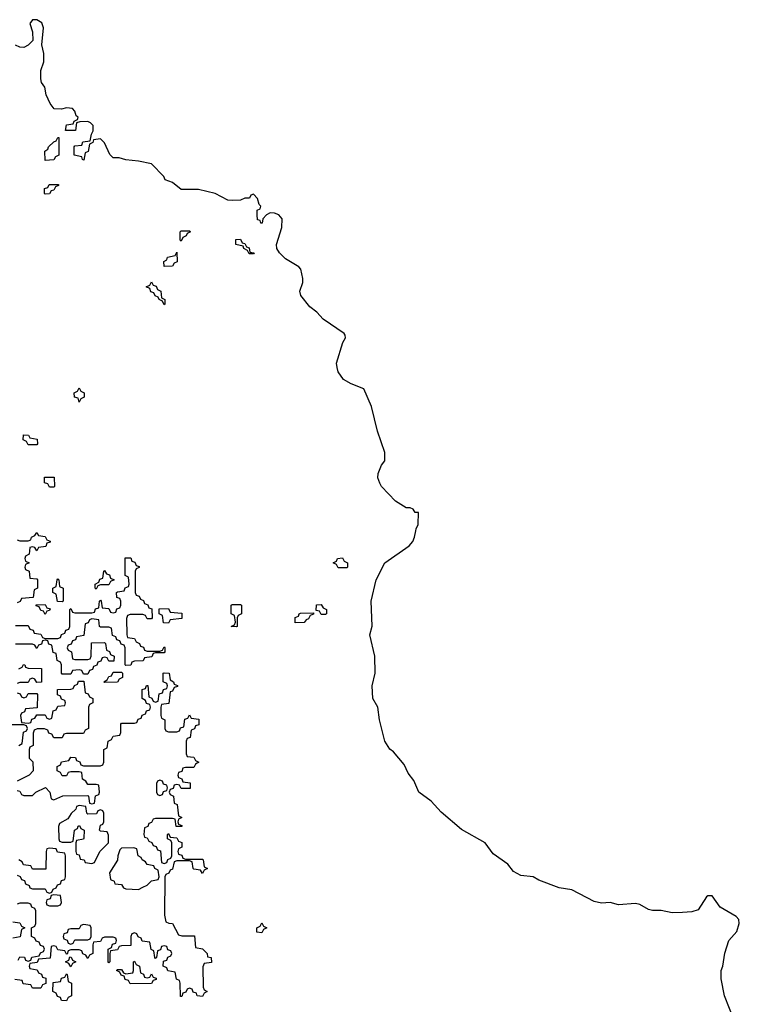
# Model space of a CAD drawing. Header units: inches. Extents: x 2774406 to 2911609, y 892737 to 1000506.
# Tile 70 of 79: x 2900590 to 2903978, y 897770 to 902409. Entities that reach past the tile are written whole.
import ezdxf

# ---------------------------------------------------------------- set-up
doc = ezdxf.new("R2010")
doc.units = ezdxf.units.IN
doc.header["$MEASUREMENT"] = 0
doc.layers.add('C9809', color=7, linetype='Continuous')
doc.layers.add('C9900', color=7, linetype='Continuous')

msp = doc.modelspace()

# ---------------------------------------------------------------- linework, layer by layer
at = {"layer": 'C9809', "color": 6}
for points in [[(2903955.1, 897690), (2903909, 897810), (2903892.7, 897890), (2903892.7, 897930), (2903901.2, 897950), (2903909.5, 898010.5), (2903929.4, 898070.6), (2903966.3, 898113.7), (2903978, 898150), (2903975.1, 898170), (2903963.9, 898183.9), (2903888, 898228), (2903850, 898281.2), (2903830, 898281.2), (2903824.1, 898275.9), (2903784.5, 898215.5), (2903754, 898206), (2903710, 898202), (2903661.5, 898201.5), (2903610, 898212), (2903570, 898212), (2903550, 898217), (2903510, 898239.5), (2903490, 898245.1), (2903410, 898239), (2903370, 898249), (2903330, 898246), (2903294.2, 898254.2), (2903190, 898309.3), (2903130, 898319), (2903034.5, 898354.5), (2903008, 898370), (2902950, 898377.2), (2902915.5, 898395.5), (2902889, 898430), (2902818.4, 898478.4), (2902781.2, 898530), (2902670, 898593.2), (2902575.1, 898675.1), (2902526.6, 898726.6), (2902469.3, 898769.3), (2902445.1, 898825.1), (2902418.9, 898858.9), (2902399.6, 898899.6), (2902350, 898959), (2902332.3, 898972.3), (2902309.2, 899010), (2902283.7, 899110), (2902276, 899170), (2902253.2, 899210), (2902249.2, 899270), (2902263.7, 899330), (2902262.7, 899410), (2902239, 899510), (2902248.8, 899551.1), (2902245.2, 899670), (2902268.7, 899770), (2902309.2, 899850), (2902424, 899930), (2902441.2, 899950), (2902449.3, 899970), (2902454.3, 900000)], [(2900578, 899958), (2900590, 899954), (2900630, 899954), (2900642, 899958), (2900646, 899970), (2900662, 899978), (2900670, 899992), (2900678, 899978), (2900710, 899974), (2900718, 899958), (2900732.7, 899952.7), (2900732.7, 899947.3), (2900718, 899942), (2900712.7, 899927.3), (2900678, 899922), (2900670, 899906), (2900662, 899922), (2900650, 899926), (2900638, 899922), (2900634, 899890), (2900618, 899882), (2900614, 899870), (2900618, 899858), (2900634, 899850), (2900618, 899842), (2900614, 899830), (2900618, 899818), (2900634, 899810), (2900638, 899778), (2900670, 899774), (2900674, 899770), (2900674, 899730), (2900658, 899722), (2900652.7, 899687.3), (2900598, 899682), (2900592.7, 899667.3), (2900578, 899662)], [(2900570, 899554), (2900630, 899554), (2900638, 899538), (2900652.7, 899532.7), (2900658, 899518), (2900690, 899514), (2900698, 899498), (2900710, 899494), (2900770, 899494), (2900782, 899498), (2900787.3, 899512.7), (2900802, 899518), (2900807.3, 899532.7), (2900822, 899538), (2900826, 899550), (2900826, 899630), (2900830, 899634), (2900838, 899618), (2900850, 899614), (2900930, 899614), (2900942, 899618), (2900947.3, 899632.7), (2900962, 899638), (2900966, 899670), (2900970, 899674), (2900974, 899670), (2900978, 899638), (2901010, 899634), (2901018, 899618), (2901030, 899614), (2901042, 899618), (2901047.3, 899632.7), (2901062, 899638), (2901066, 899650), (2901066, 899670), (2901062, 899682), (2901047.3, 899687.3), (2901046, 899710), (2901050, 899714), (2901082, 899718), (2901087.3, 899732.7), (2901102, 899738), (2901106, 899750), (2901102, 899782), (2901086, 899790), (2901087.3, 899872.7), (2901112.7, 899872.7), (2901118, 899858), (2901132.7, 899852.7), (2901138, 899838), (2901152.7, 899832.7), (2901152.7, 899827.3), (2901138, 899822), (2901134, 899810), (2901134, 899710), (2901138, 899698), (2901152.7, 899692.7), (2901158, 899678), (2901172.7, 899672.7), (2901178, 899658), (2901192.7, 899652.7), (2901198, 899638), (2901212.7, 899632.7), (2901214, 899590), (2901210, 899586), (2901190, 899586), (2901182, 899602), (2901170, 899606), (2901110, 899606), (2901098, 899602), (2901092.7, 899587.3), (2901094, 899510), (2901098, 899498), (2901130, 899494), (2901138, 899478), (2901154, 899470), (2901158, 899458), (2901172.7, 899452.7), (2901178, 899438), (2901190, 899434), (2901250, 899434), (2901262, 899438), (2901270, 899454), (2901274, 899450), (2901274, 899430), (2901270, 899426), (2901230, 899426), (2901218, 899422), (2901212.7, 899407.3), (2901178, 899402), (2901171.6, 899388.4), (2901130, 899386), (2901118, 899382), (2901112.7, 899367.3), (2901090, 899366), (2901086, 899370), (2901086, 899450), (2901082, 899462), (2901067.3, 899467.3), (2901062, 899482), (2901047.3, 899487.3), (2901042, 899502), (2901027.3, 899507.3), (2901022, 899542), (2901010, 899546), (2900970, 899546), (2900966, 899550), (2900962, 899582), (2900930, 899586), (2900918, 899582), (2900912.7, 899567.3), (2900898, 899562), (2900892.7, 899507.3), (2900858, 899502), (2900852.7, 899487.3), (2900838, 899482), (2900832.7, 899467.3), (2900818, 899462), (2900814, 899450), (2900818, 899438), (2900834, 899430), (2900838, 899398), (2900850, 899394), (2900910, 899394), (2900922, 899398), (2900926, 899410), (2900927.3, 899472.7), (2900990, 899474), (2900994, 899470), (2900998, 899438), (2901012.7, 899432.7), (2901018, 899418), (2901034, 899410), (2901032.7, 899387.3), (2901010, 899386), (2901002, 899402), (2900990, 899406), (2900978, 899402), (2900972.7, 899387.3), (2900958, 899382), (2900952.7, 899367.3), (2900938, 899362), (2900932.7, 899347.3), (2900918, 899342), (2900910, 899326), (2900890, 899326), (2900882, 899342), (2900870, 899346), (2900838, 899342), (2900830, 899326), (2900790, 899326), (2900786, 899330), (2900786, 899370), (2900782, 899382), (2900766, 899390), (2900762, 899422), (2900747.3, 899427.3), (2900742, 899462), (2900727.3, 899467.3), (2900722, 899482), (2900710, 899486), (2900698, 899482), (2900692.7, 899467.3), (2900678, 899462), (2900670, 899446), (2900662, 899462), (2900650, 899466), (2900570, 899466)], [(2900586, 899350), (2900602, 899358), (2900608.4, 899371.6), (2900614, 899370), (2900618, 899358), (2900630, 899354), (2900692.7, 899352.7), (2900692.7, 899287.3), (2900670, 899286), (2900662, 899302), (2900650, 899306), (2900638, 899302), (2900630, 899286), (2900590, 899286), (2900578, 899282)], [(2900578, 898778), (2900590, 898774), (2900598, 898758), (2900610, 898754), (2900650, 898754), (2900666, 898770), (2900711.6, 898791.6), (2900732, 898770), (2900738, 898738), (2900750, 898734), (2900792.7, 898752.7), (2900910, 898754), (2900914, 898750), (2900918, 898718), (2900930, 898714), (2900942, 898718), (2900947.3, 898752.7), (2900962, 898758), (2900966, 898770), (2900962, 898802), (2900950, 898806), (2900910, 898806), (2900902, 898822), (2900886, 898830), (2900882, 898862), (2900870, 898866), (2900830, 898866), (2900818, 898862), (2900810, 898846), (2900790, 898846), (2900782, 898862), (2900766, 898870), (2900766, 898890), (2900782, 898898), (2900787.3, 898912.7), (2900822, 898918), (2900830, 898934), (2900852.7, 898932.7), (2900858, 898918), (2900872.7, 898912.7), (2900878, 898898), (2900890, 898894), (2900970, 898894), (2900982, 898898), (2900986, 898910), (2900986, 898970), (2901002, 898978), (2901006, 899010), (2901022, 899018), (2901030, 899034), (2901062, 899038), (2901066, 899050), (2901066, 899090), (2901070, 899094), (2901130, 899094), (2901142, 899098), (2901147.3, 899112.7), (2901162, 899118), (2901167.3, 899132.7), (2901182, 899138), (2901187.3, 899152.7), (2901202, 899158), (2901206, 899170), (2901202, 899182), (2901187.3, 899187.3), (2901182, 899202), (2901166, 899210), (2901167.3, 899252.7), (2901182, 899258), (2901187.3, 899272.7), (2901192.7, 899272.7), (2901198, 899218), (2901212.7, 899212.7), (2901218, 899198), (2901230, 899194), (2901242, 899198), (2901247.3, 899232.7), (2901262, 899238), (2901267.3, 899252.7), (2901282, 899258), (2901286, 899270), (2901282, 899282), (2901266, 899290), (2901266, 899330), (2901270, 899332), (2901294, 899330), (2901298, 899298), (2901314, 899290), (2901318, 899278), (2901332.7, 899272.7), (2901332.7, 899267.3), (2901318, 899262), (2901310, 899246), (2901298, 899242), (2901292.7, 899187.3), (2901258, 899182), (2901254, 899170), (2901254, 899130), (2901258, 899118), (2901274, 899110), (2901274, 899070), (2901278, 899058), (2901290, 899054), (2901330, 899054), (2901342, 899058), (2901347.3, 899072.7), (2901362, 899078), (2901367.3, 899112.7), (2901382, 899118), (2901390, 899134), (2901398, 899118), (2901432.7, 899112.7), (2901432.7, 899087.3), (2901418, 899082), (2901412.7, 899067.3), (2901398, 899062), (2901392.7, 899027.3), (2901378, 899022), (2901374, 899010), (2901374, 898950), (2901378, 898938), (2901410, 898934), (2901418, 898918), (2901434, 898910), (2901418, 898902), (2901410, 898886), (2901370, 898886), (2901358, 898882), (2901352.7, 898867.3), (2901338, 898862), (2901334, 898850), (2901338, 898838), (2901352.7, 898832.7), (2901358, 898818), (2901392.7, 898812.7), (2901392.7, 898787.3), (2901350, 898786), (2901342, 898802), (2901330, 898806), (2901318, 898802), (2901312.7, 898787.3), (2901298, 898782), (2901294, 898770), (2901298, 898758), (2901314, 898750), (2901318, 898718), (2901331.6, 898711.6), (2901338, 898658), (2901354, 898650), (2901338, 898642), (2901334, 898630), (2901338, 898618), (2901352.7, 898612.7), (2901352.7, 898607.3), (2901327.3, 898607.3), (2901322, 898642), (2901310, 898646), (2901230, 898646), (2901218, 898642), (2901210, 898626), (2901198, 898622), (2901192.7, 898607.3), (2901178, 898602), (2901174, 898570), (2901178, 898558), (2901190, 898554), (2901198, 898538), (2901212.7, 898532.7), (2901218, 898518), (2901232.7, 898512.7), (2901238, 898498), (2901252.7, 898492.7), (2901258, 898438), (2901270, 898434), (2901282, 898438), (2901287.3, 898452.7), (2901302, 898458), (2901306, 898470), (2901306, 898530), (2901302, 898542), (2901286, 898550), (2901286, 898570), (2901290, 898574), (2901298, 898558), (2901330, 898554), (2901338, 898538), (2901352.7, 898532.7), (2901354, 898510), (2901338, 898502), (2901334, 898490), (2901338, 898478), (2901352.7, 898472.7), (2901358, 898458), (2901370, 898454), (2901450, 898454), (2901454, 898450), (2901458, 898418), (2901474, 898410), (2901458, 898402), (2901450, 898386), (2901442, 898402), (2901410, 898406), (2901406, 898410), (2901402, 898442), (2901390, 898446), (2901330, 898446), (2901318, 898442), (2901310, 898406), (2901298, 898402), (2901292.7, 898387.3), (2901278, 898382), (2901274, 898370), (2901272, 898190), (2901278, 898158), (2901292, 898152), (2901310, 898151.3), (2901338, 898098), (2901352.7, 898092.7), (2901412.7, 898092.7), (2901418, 898038), (2901450, 898032), (2901472, 898010), (2901474, 897994), (2901492, 897990), (2901492.7, 897967.3), (2901458, 897962), (2901452.7, 897947.3), (2901454, 897850), (2901458, 897838), (2901472, 897830), (2901458, 897822), (2901450, 897806), (2901426, 897810), (2901422, 897822), (2901407.3, 897827.3), (2901402, 897842), (2901390, 897846), (2901378, 897842), (2901372.7, 897827.3), (2901358, 897822), (2901352.7, 897807.3), (2901347.3, 897807.3), (2901346, 897870), (2901342, 897882), (2901328.4, 897888.4), (2901322, 897922), (2901288, 897928), (2901282, 897942), (2901266, 897950), (2901267.3, 897972.7), (2901282, 897978), (2901287.3, 897992.7), (2901302, 897998), (2901306, 898010), (2901302, 898022), (2901287.3, 898027.3), (2901282, 898042), (2901270, 898046), (2901258, 898042), (2901252.7, 898027.3), (2901238, 898022), (2901234, 897990), (2901230, 897986), (2901226, 897990), (2901222, 898022), (2901208.4, 898028.4), (2901202, 898062), (2901167.3, 898067.3), (2901162, 898082), (2901147.3, 898087.3), (2901142, 898102), (2901130, 898106), (2901118, 898102), (2901114, 898090), (2901112.7, 898047.3), (2901070, 898046), (2901058, 898042), (2901050, 898026), (2901018, 898022), (2901014, 898010), (2901014, 897970), (2901010, 897966), (2901006, 897970), (2901006, 898030), (2901022, 898038), (2901027.3, 898052.7), (2901042, 898058), (2901046, 898070), (2901042, 898082), (2901030, 898086), (2900990, 898086), (2900978, 898082), (2900970, 898066), (2900938, 898062), (2900934, 898050), (2900934, 898010), (2900918, 898002), (2900910, 897986), (2900902, 898002), (2900887.3, 898007.3), (2900882, 898022), (2900870, 898026), (2900830, 898026), (2900818, 898022), (2900814, 898006), (2900810, 898006), (2900802, 898022), (2900770, 898026), (2900762, 898042), (2900750, 898046), (2900738, 898042), (2900732.7, 897987.3), (2900678, 897982), (2900672.7, 897967.3), (2900638, 897962), (2900634, 897950), (2900638, 897938), (2900672.7, 897932.7), (2900678, 897918), (2900692.7, 897912.7), (2900698, 897898), (2900712.7, 897892.7), (2900712.7, 897867.3), (2900698, 897862), (2900690, 897846), (2900650, 897846), (2900642, 897862), (2900606, 897866), (2900602, 897882), (2900567.3, 897887.3)], [(2900578, 899238), (2900592.7, 899232.7), (2900598, 899218), (2900610, 899214), (2900622, 899218), (2900630, 899234), (2900670, 899234), (2900674, 899230), (2900672.7, 899167.3), (2900618, 899162), (2900612.7, 899147.3), (2900598, 899142), (2900594, 899130), (2900598, 899098), (2900630, 899094), (2900642, 899098), (2900647.3, 899112.7), (2900662, 899118), (2900670, 899134), (2900710, 899134), (2900718, 899118), (2900730, 899114), (2900742, 899118), (2900747.3, 899152.7), (2900762, 899158), (2900770, 899174), (2900802, 899178), (2900806, 899190), (2900802, 899202), (2900787.3, 899207.3), (2900782, 899222), (2900767.3, 899227.3), (2900767.3, 899252.7), (2900830, 899254), (2900842, 899258), (2900847.3, 899272.7), (2900862, 899278), (2900867.3, 899292.7), (2900892.7, 899292.7), (2900898, 899238), (2900912.7, 899232.7), (2900918, 899218), (2900934, 899210), (2900934, 899190), (2900918, 899182), (2900914, 899170), (2900914, 899070), (2900898, 899062), (2900890, 899046), (2900810, 899046), (2900798, 899042), (2900790, 899026), (2900750, 899026), (2900742, 899042), (2900727.3, 899047.3), (2900722, 899062), (2900707.3, 899067.3), (2900672.7, 899067.3), (2900658, 899062), (2900652.7, 899047.3), (2900654, 898990), (2900638, 898982), (2900634, 898970), (2900634, 898930), (2900651.6, 898911.6), (2900654, 898870), (2900634, 898850), (2900578, 898822)], [(2900586, 898990), (2900602, 898998), (2900608, 899052), (2900622, 899058), (2900626, 899070), (2900622, 899082), (2900610, 899086), (2900530, 899086)], [(2900578, 898378), (2900592.7, 898372.7), (2900598, 898358), (2900612.7, 898352.7), (2900618, 898338), (2900634, 898330), (2900638, 898318), (2900650, 898314), (2900710, 898314), (2900718, 898298), (2900730, 898294), (2900742, 898298), (2900747.3, 898312.7), (2900762, 898318), (2900767.3, 898332.7), (2900782, 898338), (2900787.3, 898352.7), (2900802, 898358), (2900806, 898370), (2900806, 898470), (2900802, 898482), (2900767.3, 898487.3), (2900762, 898502), (2900730, 898506), (2900718, 898502), (2900714, 898490), (2900712.7, 898407.3), (2900650, 898406), (2900642, 898422), (2900607.3, 898427.3), (2900602, 898442), (2900586, 898450)], [(2900582, 897978), (2900590, 897994), (2900612.7, 897992.7), (2900618, 897978), (2900630, 897974), (2900642, 897978), (2900647.3, 897992.7), (2900682, 897998), (2900687.3, 898012.7), (2900702, 898018), (2900706, 898030), (2900702, 898042), (2900687.3, 898047.3), (2900682, 898062), (2900667.3, 898067.3), (2900662, 898082), (2900646, 898090), (2900646, 898130), (2900662, 898138), (2900666, 898150), (2900666, 898210), (2900662, 898222), (2900647.3, 898227.3), (2900642, 898242), (2900630, 898246), (2900590, 898246), (2900578, 898242)], [(2900558, 898158), (2900590, 898154), (2900598, 898138), (2900614, 898130), (2900598, 898122), (2900592.7, 898087.3), (2900558, 898082)]]:
    msp.add_lwpolyline(points, dxfattribs=at)
for points in [[(2902090, 899826), (2902082, 899842), (2902066, 899850), (2902082, 899858), (2902086, 899870), (2902110, 899874), (2902118, 899858), (2902134, 899850), (2902134, 899830), (2902130, 899826)], [(2900950, 899726), (2900946, 899730), (2900946, 899750), (2900962, 899758), (2900967.3, 899772.7), (2900982, 899778), (2900986, 899810), (2900990, 899814), (2900998, 899798), (2901012.7, 899792.7), (2901018, 899778), (2901034, 899770), (2901018, 899762), (2901010, 899746), (2900970, 899746), (2900958, 899742)], [(2900790, 899666), (2900767.3, 899667.3), (2900762, 899702), (2900746, 899710), (2900746, 899730), (2900762, 899738), (2900766, 899770), (2900770, 899774), (2900774, 899770), (2900778, 899738), (2900794, 899730), (2900794, 899670)], [(2900710, 899606), (2900702, 899622), (2900690, 899626), (2900682, 899642), (2900667.3, 899647.3), (2900667.3, 899652.7), (2900710, 899654), (2900718, 899638), (2900732.7, 899632.7), (2900730, 899626), (2900718, 899622)], [(2901290, 899566), (2901267.3, 899567.3), (2901262, 899602), (2901246, 899610), (2901247.3, 899632.7), (2901290, 899634), (2901298, 899618), (2901352.7, 899612.7), (2901352.7, 899587.3), (2901298, 899582)], [(2901610, 899548), (2901586, 899550), (2901602, 899558), (2901606, 899570), (2901602, 899602), (2901586, 899610), (2901586, 899650), (2901590, 899654), (2901630, 899654), (2901634, 899650), (2901634, 899610), (2901618, 899602), (2901614, 899590), (2901614, 899550)], [(2902010, 899606), (2902002, 899622), (2901986, 899626), (2901987.3, 899652.7), (2902010, 899654), (2902018, 899638), (2902034, 899630), (2902034, 899610), (2902030, 899606)], [(2901887.3, 899567.3), (2901887.3, 899592.7), (2901902, 899598), (2901906, 899610), (2901912.7, 899612.7), (2901974, 899614), (2901972.7, 899607.3), (2901958, 899602), (2901950, 899586), (2901938, 899582), (2901930, 899568)], [(2900990, 899286), (2900986, 899290), (2901002, 899298), (2901010, 899314), (2901022, 899318), (2901030, 899334), (2901070, 899334), (2901074, 899330), (2901074, 899310), (2901058, 899302), (2901050, 899288)], [(2901250, 898826), (2901238, 898822), (2901234, 898810), (2901234, 898770), (2901238, 898758), (2901250, 898754), (2901262, 898758), (2901267.3, 898772.7), (2901282, 898778), (2901286, 898790), (2901282, 898802), (2901267.3, 898807.3), (2901262, 898822)], [(2900870, 898706), (2900858, 898702), (2900854, 898690), (2900831.6, 898668.4), (2900816.9, 898643.1), (2900778, 898622), (2900772.7, 898607.3), (2900774, 898550), (2900778, 898538), (2900790, 898534), (2900830, 898534), (2900842, 898538), (2900848, 898590), (2900862, 898598), (2900866, 898610), (2900872, 898612), (2900878, 898598), (2900894, 898590), (2900892.7, 898552.7), (2900890, 898548), (2900858, 898542), (2900854, 898530), (2900854, 898490), (2900858, 898478), (2900870, 898474), (2900874, 898454), (2900894, 898450), (2900898, 898438), (2900930, 898434), (2900942, 898438), (2900968, 898490), (2901008, 898530), (2901007.3, 898567.3), (2901002, 898582), (2900970, 898586), (2900966, 898590), (2900970, 898614), (2900982, 898618), (2900986, 898630), (2900986, 898670), (2900982, 898682), (2900970, 898686), (2900958, 898682), (2900952, 898668), (2900910, 898666), (2900906, 898670), (2900902, 898702)], [(2901127.3, 898507.3), (2901070, 898506), (2901062, 898498), (2901051.3, 898468.7), (2901050.7, 898449.3), (2901012, 898390), (2901018, 898358), (2901034, 898350), (2901038, 898338), (2901070, 898334), (2901078, 898318), (2901090, 898314), (2901150, 898311.3), (2901170, 898322), (2901190, 898332), (2901210, 898352), (2901242, 898358), (2901246, 898370), (2901242, 898402), (2901226, 898410), (2901222, 898422), (2901190, 898428), (2901182, 898442), (2901166, 898450), (2901162, 898462), (2901148, 898470), (2901142, 898502)], [(2900750, 898286), (2900738, 898282), (2900732.7, 898267.3), (2900718, 898262), (2900714, 898250), (2900718, 898238), (2900730, 898234), (2900770, 898234), (2900782, 898238), (2900786, 898250), (2900782, 898282)], [(2900890, 898146), (2900878, 898142), (2900870, 898126), (2900830, 898126), (2900818, 898122), (2900812.7, 898107.3), (2900798, 898102), (2900794, 898090), (2900798, 898078), (2900812.7, 898072.7), (2900818, 898058), (2900830, 898054), (2900842, 898058), (2900850, 898074), (2900910, 898074), (2900922, 898078), (2900926, 898090), (2900926, 898130), (2900922, 898142)], [(2901730, 898106), (2901706, 898110), (2901706, 898130), (2901722, 898138), (2901730, 898154), (2901738, 898138), (2901754, 898130), (2901738, 898122)], [(2900830, 897946), (2900822, 897962), (2900806, 897970), (2900822, 897978), (2900826, 897994), (2900832.7, 897992.7), (2900838, 897978), (2900854, 897970), (2900838, 897962)], [(2901190, 897894), (2901202, 897898), (2901210, 897914), (2901218, 897898), (2901232.7, 897892.7), (2901232.7, 897887.3), (2901218, 897882), (2901210, 897868), (2901110, 897866), (2901102, 897882), (2901087.3, 897887.3), (2901082, 897902), (2901067.3, 897907.3), (2901062, 897922), (2901046, 897930), (2901050, 897934), (2901070, 897934), (2901078, 897918), (2901090, 897914), (2901122, 897918), (2901126, 897930), (2901126, 897970), (2901130, 897974), (2901138, 897958), (2901154, 897950), (2901158, 897918), (2901172.7, 897912.7), (2901178, 897898)], [(2900810, 897786), (2900787.3, 897787.3), (2900782, 897802), (2900767.3, 897807.3), (2900762, 897822), (2900746, 897830), (2900747.3, 897872.7), (2900782, 897878), (2900787.3, 897892.7), (2900802, 897898), (2900810, 897914), (2900814, 897910), (2900818, 897878), (2900834, 897870), (2900834, 897810), (2900818, 897802)]]:
    msp.add_lwpolyline(points, close=True, dxfattribs=at)
at = {"layer": 'C9900', "color": 6}
msp.add_lwpolyline([(2902454.3, 900000), (2902456, 900010), (2902466, 900030), (2902467.3, 900087.3), (2902452.7, 900087.3), (2902442, 900102), (2902429, 900109), (2902410, 900109.2), (2902360.1, 900140.1), (2902294, 900210), (2902285.6, 900225.6), (2902276, 900250), (2902278, 900270), (2902293.2, 900310), (2902309, 900330), (2902309.2, 900370), (2902275.1, 900470), (2902245.6, 900585.6), (2902210, 900669), (2902150, 900692.7), (2902113.8, 900713.8), (2902089.6, 900749.6), (2902084.5, 900770), (2902082, 900790), (2902111.9, 900888.1), (2902124, 900910), (2902122, 900922), (2902118, 900930), (2902018, 900998), (2901989.2, 901030), (2901956.2, 901056.2), (2901913.2, 901110), (2901909.3, 901130), (2901922.7, 901170), (2901923.7, 901190), (2901913.4, 901233.4), (2901904.5, 901244.5), (2901841.7, 901281.7), (2901812.7, 901310), (2901800.9, 901330), (2901799.3, 901350), (2901824, 901430), (2901825.2, 901470), (2901810, 901489), (2901790, 901497.2), (2901770, 901498), (2901751.3, 901488.7), (2901734, 901470), (2901732, 901450), (2901726, 901450), (2901722, 901462), (2901710, 901466), (2901708, 901490), (2901708.4, 901511.6), (2901722, 901518), (2901726, 901530), (2901718, 901538), (2901710, 901566), (2901690, 901586), (2901678, 901582), (2901671.6, 901568.4), (2901650, 901568), (2901630, 901559), (2901590, 901557.2), (2901570, 901559), (2901510, 901589.3), (2901431.6, 901608.4), (2901350, 901608.7), (2901310, 901642), (2901274.6, 901654.6), (2901268, 901670), (2901210, 901729), (2901150, 901742.7), (2901089, 901749), (2901058, 901758), (2901030, 901758), (2901013.6, 901773.6), (2900990, 901828), (2900970, 901848), (2900938, 901842), (2900934, 901830), (2900918, 901822), (2900911.6, 901788.4), (2900898, 901782), (2900892.7, 901747.3), (2900886, 901750), (2900882, 901762), (2900846, 901770), (2900846, 901810), (2900850, 901814), (2900882, 901818), (2900887.3, 901832.7), (2900922, 901838), (2900928, 901870), (2900935.3, 901884.7), (2900935.3, 901910), (2900923.1, 901923.1), (2900910, 901928.7), (2900872.7, 901927.3), (2900858, 901922), (2900852.7, 901887.3), (2900806, 901886), (2900810, 901914), (2900842, 901918), (2900846, 901930), (2900862, 901938), (2900866, 901950), (2900856.4, 901956.4), (2900850, 901978), (2900838, 901990), (2900810, 901993.2), (2900787.3, 901987.3), (2900752, 901988), (2900734, 902014), (2900715.3, 902055.3), (2900708.7, 902090), (2900693.2, 902113.2), (2900689, 902130), (2900689.2, 902170), (2900704, 902210), (2900704, 902250), (2900694, 902290), (2900702.7, 902370), (2900694, 902394), (2900670, 902408.7), (2900650, 902408), (2900638, 902390), (2900650.7, 902350.7), (2900651.3, 902310), (2900630, 902288), (2900610, 902278), (2900590, 902279), (2900570, 902289.2)], dxfattribs=at)
for points in [[(2900710, 901746), (2900708, 901790), (2900722, 901798), (2900726, 901810), (2900750, 901834), (2900762, 901838), (2900770, 901854), (2900774, 901854), (2900774, 901770), (2900758, 901762), (2900750, 901748)], [(2900710, 901586), (2900706, 901590), (2900707.3, 901612.7), (2900722, 901618), (2900728.4, 901631.6), (2900772.7, 901632.7), (2900772.7, 901627.3), (2900758, 901622), (2900750, 901606), (2900738, 901602), (2900730, 901588)], [(2901350, 901366), (2901346, 901370), (2901346, 901410), (2901350, 901414), (2901390, 901414), (2901394, 901410), (2901378, 901402), (2901374, 901390), (2901358, 901382)], [(2901670, 901306), (2901662, 901322), (2901646, 901330), (2901642, 901342), (2901608, 901350), (2901607.3, 901372.7), (2901630, 901374), (2901638, 901358), (2901650, 901354), (2901658, 901338), (2901670, 901334), (2901674, 901314), (2901694, 901310), (2901690, 901306)], [(2901270, 901246), (2901268, 901270), (2901282, 901278), (2901286, 901290), (2901322, 901298), (2901330, 901314), (2901331.6, 901268.4), (2901318, 901262), (2901310, 901248)], [(2901270, 901066), (2901262, 901082), (2901246, 901090), (2901242, 901102), (2901227.3, 901107.3), (2901222, 901122), (2901207.3, 901127.3), (2901202, 901142), (2901186, 901150), (2901202, 901158), (2901210, 901174), (2901218, 901158), (2901232.7, 901152.7), (2901238, 901138), (2901254, 901130), (2901258, 901098), (2901274, 901090), (2901274, 901070)], [(2900870, 900606), (2900866, 900626), (2900848, 900630), (2900846, 900650), (2900862, 900658), (2900870, 900674), (2900878, 900658), (2900894, 900650), (2900894, 900630), (2900878, 900622)], [(2900630, 900406), (2900622, 900422), (2900606, 900430), (2900607.3, 900452.7), (2900631.6, 900451.6), (2900638, 900438), (2900672.7, 900432.7), (2900674, 900410), (2900670, 900406)], [(2900730, 900206), (2900722, 900222), (2900706, 900226), (2900707.3, 900252.7), (2900752.7, 900252.7), (2900754, 900210), (2900750, 900206)]]:
    msp.add_lwpolyline(points, close=True, dxfattribs=at)

doc.saveas('drawing.dxf')
